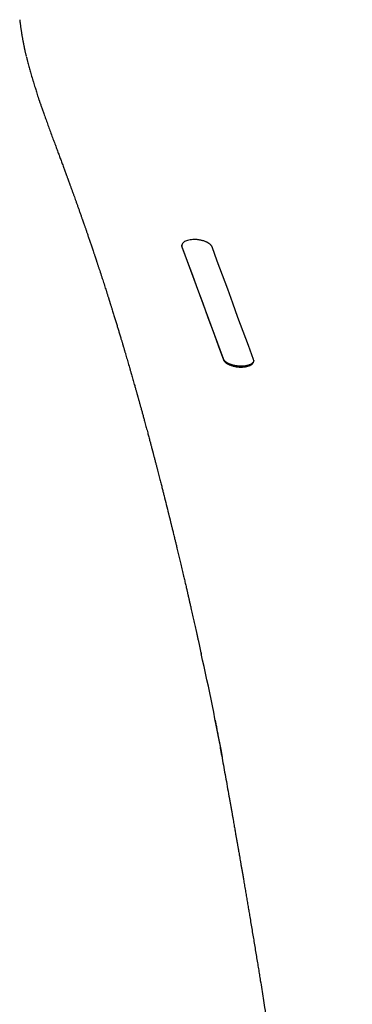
# Model space of a CAD drawing. Header units: millimetres. Extents: x 8 to 765, y 12 to 461.
# Tile 7 of 36: x 374.5 to 382.1, y 113.24 to 135.78. Entities that reach past the tile are written whole.
import ezdxf

# ---------------------------------------------------------------- set-up
doc = ezdxf.new("R2010")
doc.units = ezdxf.units.MM

msp = doc.modelspace()

# ---------------------------------------------------------------- linework, layer by layer
at = {"color": 7, "linetype": 'Continuous', "lineweight": 30}
for p, q in [((374.642, 134.963), (374.646, 134.941)), ((379.152, 128.017), (378.205, 130.598))]:
    msp.add_line(p, q, dxfattribs=at)
at = {"color": 7, "linetype": 'Continuous', "lineweight": 30, "flags": 128}
for points in [[(378.205, 130.579), (378.324, 130.256), (378.442, 129.933), (378.56, 129.611), (378.678, 129.288), (378.797, 128.966), (378.915, 128.643), (379.033, 128.321), (379.152, 127.998)], [(379.84, 128.001), (379.722, 128.322), (379.604, 128.644), (379.485, 128.967), (379.367, 129.289), (379.249, 129.611), (379.131, 129.933), (379.012, 130.255), (378.894, 130.578)]]:
    msp.add_lwpolyline(points, dxfattribs=at)
at = {"color": 7, "linetype": 'Continuous', "lineweight": 30}
for points, knots in [([(374.495, 135.781), (374.496, 135.777), (374.497, 135.763), (374.5, 135.741), (374.503, 135.716), (374.506, 135.69), (374.51, 135.662), (374.515, 135.628), (374.519, 135.594), (374.524, 135.562), (374.528, 135.533), (374.533, 135.506), (374.536, 135.482), (374.54, 135.46), (374.543, 135.438), (374.548, 135.41), (374.553, 135.38), (374.559, 135.346), (374.565, 135.311), (374.572, 135.275), (374.579, 135.236), (374.586, 135.204), (374.591, 135.18), (374.593, 135.166), (374.596, 135.154), (374.598, 135.142), (374.601, 135.127), (374.605, 135.11), (374.61, 135.088), (374.615, 135.062), (374.622, 135.032), (374.629, 134.998), (374.635, 134.974), (374.638, 134.961)], [0, 0, 0, 0, 0.01531, 0.052227, 0.083548, 0.109918, 0.146548, 0.187825, 0.233179, 0.269315, 0.30583, 0.33861, 0.367029, 0.39236, 0.419285, 0.448239, 0.491979, 0.531703, 0.571895, 0.616216, 0.664196, 0.714681, 0.734312, 0.751405, 0.765959, 0.778505, 0.795086, 0.817408, 0.843715, 0.875126, 0.911644, 0.953268, 1, 1, 1, 1]), ([(374.649, 134.924), (374.651, 134.918), (374.655, 134.903), (374.661, 134.879), (374.668, 134.851), (374.678, 134.814), (374.69, 134.767), (374.705, 134.711), (374.72, 134.657), (374.735, 134.602), (374.751, 134.546), (374.768, 134.485), (374.787, 134.42), (374.807, 134.354), (374.826, 134.29), (374.844, 134.232), (374.861, 134.179), (374.877, 134.126), (374.896, 134.069), (374.911, 134.021), (374.924, 133.983), (374.932, 133.958), (374.938, 133.939), (374.944, 133.924), (374.949, 133.909), (374.955, 133.89), (374.964, 133.865), (374.975, 133.834), (374.987, 133.798), (375.001, 133.759), (375.015, 133.718), (375.03, 133.675), (375.054, 133.608), (375.087, 133.515), (375.131, 133.395), (375.175, 133.273), (375.221, 133.149), (375.266, 133.028), (375.309, 132.913), (375.349, 132.804), (375.387, 132.702), (375.424, 132.603), (375.46, 132.504), (375.49, 132.424), (375.512, 132.363), (375.527, 132.322), (375.543, 132.28), (375.558, 132.238), (375.572, 132.2), (375.583, 132.168), (375.593, 132.144), (375.6, 132.123), (375.606, 132.107), (375.61, 132.094), (375.614, 132.084), (375.619, 132.072), (375.624, 132.056), (375.631, 132.037), (375.64, 132.014), (375.654, 131.975), (375.673, 131.921), (375.697, 131.854), (375.721, 131.789), (375.744, 131.726), (375.766, 131.663), (375.789, 131.599), (375.813, 131.532), (375.838, 131.461), (375.864, 131.388), (375.886, 131.326), (375.903, 131.278), (375.914, 131.246), (375.923, 131.218), (375.932, 131.195), (375.938, 131.176), (375.943, 131.162), (375.947, 131.151), (375.951, 131.139), (375.956, 131.125), (375.963, 131.106), (375.971, 131.082), (375.981, 131.053), (375.992, 131.022), (376.003, 130.991), (376.014, 130.959), (376.025, 130.927), (376.041, 130.879), (376.063, 130.815), (376.092, 130.732), (376.121, 130.646), (376.151, 130.555), (376.176, 130.484), (376.193, 130.433), (376.202, 130.405), (376.21, 130.379), (376.218, 130.358), (376.224, 130.339), (376.229, 130.324), (376.233, 130.312), (376.236, 130.303), (376.238, 130.295), (376.242, 130.286), (376.246, 130.273), (376.251, 130.257), (376.257, 130.239), (376.264, 130.217), (376.273, 130.192), (376.282, 130.164), (376.292, 130.133), (376.302, 130.101), (376.313, 130.07), (376.336, 130), (376.362, 129.919), (376.392, 129.827), (376.412, 129.763), (376.433, 129.7), (376.452, 129.639), (376.468, 129.589), (376.481, 129.549), (376.49, 129.518), (376.5, 129.489), (376.509, 129.461), (376.517, 129.434), (376.525, 129.408), (376.532, 129.387), (376.537, 129.37), (376.541, 129.358), (376.545, 129.347), (376.548, 129.335), (376.553, 129.32), (376.559, 129.301), (376.566, 129.279), (376.574, 129.254), (376.583, 129.225), (376.592, 129.194), (376.61, 129.139), (376.633, 129.062), (376.663, 128.966), (376.692, 128.872), (376.719, 128.782), (376.745, 128.696), (376.767, 128.623), (376.785, 128.564), (376.798, 128.52), (376.81, 128.48), (376.821, 128.445), (376.83, 128.415), (376.838, 128.389), (376.844, 128.367), (376.849, 128.349), (376.853, 128.335), (376.857, 128.324), (376.86, 128.313), (376.864, 128.299), (376.869, 128.281), (376.876, 128.26), (376.883, 128.237), (376.89, 128.212), (376.898, 128.186), (376.906, 128.158), (376.917, 128.12), (376.931, 128.071), (376.949, 128.011), (376.967, 127.948), (376.986, 127.884), (377.005, 127.819), (377.024, 127.752), (377.042, 127.689), (377.059, 127.63), (377.075, 127.574), (377.091, 127.518), (377.107, 127.461), (377.122, 127.409), (377.135, 127.364), (377.145, 127.328), (377.154, 127.295), (377.162, 127.266), (377.169, 127.242), (377.174, 127.224), (377.178, 127.211), (377.181, 127.199), (377.184, 127.19), (377.186, 127.182), (377.188, 127.175), (377.19, 127.166), (377.194, 127.154), (377.198, 127.137), (377.204, 127.116), (377.211, 127.093), (377.222, 127.054), (377.237, 126.998), (377.258, 126.923), (377.28, 126.843), (377.302, 126.761), (377.326, 126.676), (377.352, 126.579), (377.381, 126.471), (377.407, 126.375), (377.427, 126.302), (377.44, 126.253), (377.453, 126.205), (377.465, 126.159), (377.476, 126.116), (377.487, 126.077), (377.496, 126.042), (377.504, 126.011), (377.511, 125.986), (377.516, 125.965), (377.521, 125.948), (377.524, 125.934), (377.528, 125.921), (377.531, 125.908), (377.536, 125.892), (377.54, 125.874), (377.546, 125.852), (377.553, 125.826), (377.561, 125.797), (377.569, 125.764), (377.579, 125.727), (377.589, 125.687), (377.603, 125.635), (377.619, 125.574), (377.636, 125.506), (377.653, 125.44), (377.67, 125.377), (377.685, 125.317), (377.7, 125.259), (377.714, 125.204), (377.727, 125.151), (377.74, 125.1), (377.753, 125.051), (377.764, 125.005), (377.775, 124.963), (377.785, 124.922), (377.809, 124.829), (377.846, 124.681), (377.882, 124.536), (377.903, 124.45), (377.91, 124.425), (377.915, 124.404), (377.919, 124.385), (377.923, 124.37), (377.926, 124.358), (377.928, 124.349), (377.93, 124.341), (377.932, 124.333), (377.935, 124.324), (377.938, 124.31), (377.943, 124.291), (377.949, 124.265), (377.956, 124.236), (377.964, 124.202), (377.973, 124.165), (377.983, 124.124), (377.994, 124.08), (378.006, 124.031), (378.019, 123.979), (378.034, 123.917), (378.051, 123.845), (378.071, 123.764), (378.093, 123.67), (378.119, 123.562), (378.149, 123.439), (378.179, 123.312), (378.21, 123.179), (378.235, 123.071), (378.254, 122.991), (378.266, 122.938), (378.279, 122.886), (378.291, 122.834), (378.302, 122.786), (378.312, 122.743), (378.32, 122.706), (378.328, 122.674), (378.334, 122.647), (378.339, 122.624), (378.344, 122.602), (378.35, 122.578), (378.356, 122.551), (378.363, 122.519), (378.371, 122.484), (378.38, 122.445), (378.39, 122.404), (378.399, 122.36), (378.416, 122.286), (378.44, 122.182), (378.465, 122.071), (378.484, 121.984), (378.499, 121.919), (378.514, 121.853), (378.529, 121.784), (378.545, 121.712), (378.562, 121.637), (378.578, 121.563), (378.594, 121.489), (378.611, 121.416), (378.627, 121.34), (378.639, 121.287), (378.645, 121.258), (378.645, 121.256)], [0, 0, 0, 0, 0.001342, 0.003023, 0.004861, 0.00685, 0.010535, 0.014322, 0.018054, 0.021444, 0.025259, 0.029402, 0.033788, 0.038312, 0.042621, 0.046467, 0.049782, 0.05335, 0.057112, 0.061048, 0.06301, 0.064623, 0.065887, 0.066817, 0.067745, 0.068803, 0.070673, 0.072846, 0.07532, 0.078096, 0.081035, 0.084014, 0.087032, 0.095226, 0.103697, 0.112446, 0.12141, 0.13015, 0.13858, 0.14625, 0.153652, 0.160792, 0.167959, 0.175336, 0.178338, 0.181373, 0.184442, 0.187544, 0.190626, 0.192761, 0.194587, 0.196104, 0.197312, 0.198211, 0.198818, 0.199671, 0.200807, 0.202226, 0.203929, 0.205914, 0.210956, 0.215855, 0.220675, 0.225344, 0.229895, 0.234614, 0.239569, 0.244761, 0.250189, 0.255841, 0.258496, 0.260849, 0.2629, 0.264649, 0.266095, 0.26702, 0.267769, 0.26861, 0.269655, 0.270904, 0.272794, 0.275007, 0.277327, 0.279658, 0.281999, 0.284351, 0.286713, 0.292663, 0.298759, 0.305153, 0.311847, 0.318843, 0.321121, 0.323235, 0.325102, 0.32672, 0.328091, 0.329214, 0.330089, 0.330717, 0.331219, 0.331923, 0.332857, 0.33402, 0.335413, 0.337036, 0.338888, 0.34097, 0.343279, 0.345663, 0.348031, 0.350383, 0.36125, 0.36607, 0.370815, 0.375486, 0.380046, 0.384375, 0.3867, 0.388948, 0.391121, 0.393219, 0.39524, 0.397182, 0.398872, 0.400009, 0.400905, 0.401584, 0.402427, 0.403559, 0.404979, 0.406582, 0.408442, 0.410558, 0.412931, 0.41546, 0.42284, 0.429983, 0.436891, 0.443561, 0.449996, 0.456193, 0.459729, 0.463024, 0.466008, 0.468682, 0.470838, 0.472738, 0.474383, 0.475773, 0.476685, 0.477439, 0.47818, 0.479203, 0.480545, 0.482145, 0.48387, 0.48571, 0.487664, 0.489734, 0.491919, 0.496107, 0.500615, 0.505249, 0.509989, 0.514836, 0.519789, 0.524848, 0.528889, 0.532994, 0.537166, 0.541402, 0.545617, 0.548638, 0.55137, 0.553811, 0.555962, 0.557823, 0.558975, 0.559979, 0.560835, 0.561543, 0.562103, 0.562529, 0.563106, 0.564041, 0.565293, 0.566861, 0.568599, 0.570382, 0.575581, 0.58113, 0.587029, 0.593174, 0.599464, 0.6059, 0.614618, 0.623591, 0.627185, 0.630819, 0.634449, 0.637839, 0.641006, 0.643886, 0.64648, 0.648786, 0.650806, 0.652191, 0.653399, 0.65443, 0.655305, 0.656282, 0.657437, 0.658775, 0.660374, 0.662266, 0.664453, 0.666887, 0.669605, 0.672606, 0.675891, 0.681048, 0.686108, 0.690968, 0.695628, 0.700089, 0.70435, 0.70841, 0.712271, 0.716102, 0.719713, 0.723104, 0.726276, 0.729229, 0.732011, 0.746967, 0.762123, 0.764143, 0.765983, 0.767586, 0.768952, 0.77008, 0.770971, 0.771594, 0.772106, 0.772701, 0.773386, 0.774159, 0.775761, 0.777646, 0.779815, 0.782268, 0.785004, 0.788023, 0.791326, 0.794912, 0.798782, 0.802936, 0.808697, 0.814657, 0.820814, 0.829527, 0.838605, 0.848049, 0.857858, 0.868033, 0.871855, 0.875727, 0.879648, 0.883553, 0.88713, 0.890338, 0.893025, 0.895383, 0.897414, 0.899116, 0.900494, 0.902265, 0.904309, 0.906626, 0.909217, 0.91208, 0.915217, 0.918481, 0.921718, 0.931708, 0.94142, 0.946268, 0.951045, 0.955882, 0.96095, 0.966249, 0.971778, 0.977538, 0.982767, 0.988173, 0.993755, 0.999515, 1, 1, 1, 1]), ([(378.894, 130.578), (378.893, 130.581), (378.89, 130.589), (378.883, 130.601), (378.873, 130.614), (378.861, 130.628), (378.846, 130.642), (378.83, 130.654), (378.814, 130.665), (378.799, 130.674), (378.785, 130.682), (378.772, 130.688), (378.761, 130.693), (378.743, 130.701), (378.718, 130.71), (378.684, 130.721), (378.65, 130.73), (378.616, 130.737), (378.583, 130.742), (378.55, 130.746), (378.519, 130.748), (378.476, 130.749), (378.421, 130.746), (378.359, 130.737), (378.306, 130.721), (378.262, 130.701), (378.228, 130.675), (378.21, 130.651), (378.202, 130.629), (378.199, 130.613), (378.2, 130.596), (378.204, 130.584), (378.205, 130.579)], [0, 0, 0, 0, 0.019911, 0.042364, 0.067359, 0.094895, 0.124972, 0.150041, 0.172708, 0.192972, 0.210834, 0.226294, 0.23935, 0.250004, 0.285488, 0.31976, 0.35282, 0.384673, 0.41532, 0.444764, 0.473008, 0.500058, 0.563133, 0.62568, 0.687755, 0.747814, 0.807823, 0.87073, 0.903325, 0.936662, 0.96789, 1, 1, 1, 1]), ([(378.205, 130.598), (378.203, 130.603), (378.201, 130.61), (378.201, 130.617), (378.201, 130.618)], [0, 0, 0, 0, 0.84327, 1, 1, 1, 1]), ([(379.845, 127.98), (379.844, 127.975), (379.843, 127.965), (379.837, 127.95), (379.827, 127.936), (379.815, 127.922), (379.8, 127.91), (379.777, 127.894), (379.74, 127.876), (379.695, 127.863), (379.655, 127.855), (379.623, 127.851), (379.59, 127.849), (379.548, 127.847), (379.494, 127.85), (379.44, 127.857), (379.395, 127.866), (379.368, 127.873), (379.348, 127.879), (379.335, 127.883), (379.321, 127.887), (379.308, 127.892), (379.293, 127.899), (379.274, 127.907), (379.251, 127.918), (379.226, 127.934), (379.199, 127.954), (379.176, 127.976), (379.16, 127.998), (379.154, 128.011), (379.152, 128.017)], [0, 0, 0, 0, 0.029043, 0.063405, 0.096655, 0.128798, 0.159837, 0.189778, 0.257161, 0.324561, 0.358328, 0.392122, 0.425952, 0.459825, 0.519866, 0.584844, 0.619235, 0.654875, 0.669487, 0.684299, 0.699312, 0.714526, 0.729941, 0.753037, 0.78325, 0.820577, 0.865014, 0.918136, 0.963133, 1, 1, 1, 1]), ([(379.152, 127.998), (379.153, 127.995), (379.156, 127.987), (379.163, 127.976), (379.172, 127.963), (379.185, 127.948), (379.2, 127.935), (379.216, 127.922), (379.231, 127.912), (379.246, 127.903), (379.26, 127.895), (379.273, 127.889), (379.284, 127.883), (379.302, 127.876), (379.327, 127.866), (379.361, 127.856), (379.395, 127.847), (379.429, 127.84), (379.463, 127.835), (379.495, 127.831), (379.526, 127.829), (379.569, 127.829), (379.624, 127.831), (379.675, 127.84), (379.713, 127.849), (379.739, 127.858), (379.763, 127.868), (379.789, 127.883), (379.817, 127.903), (379.835, 127.927), (379.843, 127.947), (379.846, 127.964), (379.846, 127.982), (379.842, 127.994), (379.84, 128.001)], [0, 0, 0, 0, 0.019564, 0.041842, 0.066832, 0.094535, 0.124951, 0.14925, 0.171402, 0.191408, 0.209267, 0.224979, 0.238544, 0.249962, 0.285237, 0.319357, 0.352325, 0.384142, 0.414813, 0.444339, 0.472725, 0.499974, 0.562505, 0.624926, 0.656153, 0.687374, 0.718597, 0.749828, 0.806172, 0.8666, 0.898394, 0.931224, 0.965092, 1, 1, 1, 1]), ([(379.133, 118.888), (378.98, 119.681), (378.827, 120.475), (378.642, 121.273), (378.642, 121.274)], [0, 0, 0, 0, 0.99784, 1, 1, 1, 1]), ([(378.963, 119.748), (378.967, 119.724), (378.978, 119.665), (378.995, 119.572), (379.017, 119.455), (379.041, 119.323), (379.068, 119.177), (379.098, 119.01), (379.132, 118.821), (379.17, 118.61), (379.209, 118.394), (379.249, 118.174), (379.28, 117.997), (379.304, 117.866), (379.319, 117.782), (379.333, 117.698), (379.348, 117.617), (379.361, 117.54), (379.374, 117.469), (379.385, 117.404), (379.396, 117.344), (379.405, 117.288), (379.415, 117.236), (379.423, 117.186), (379.431, 117.139), (379.439, 117.095), (379.446, 117.056), (379.451, 117.024), (379.456, 116.999), (379.459, 116.979), (379.462, 116.961), (379.466, 116.94), (379.471, 116.913), (379.477, 116.879), (379.483, 116.841), (379.491, 116.797), (379.499, 116.748), (379.509, 116.695), (379.519, 116.636), (379.53, 116.573), (379.541, 116.505), (379.554, 116.433), (379.567, 116.356), (379.581, 116.274), (379.596, 116.189), (379.613, 116.088), (379.632, 115.974), (379.653, 115.85), (379.674, 115.725), (379.695, 115.603), (379.715, 115.483), (379.735, 115.364), (379.757, 115.234), (379.781, 115.092), (379.806, 114.939), (379.831, 114.789), (379.856, 114.639), (379.88, 114.49), (379.905, 114.341), (379.929, 114.196), (379.952, 114.056), (379.974, 113.92), (379.999, 113.763), (380.028, 113.583), (380.061, 113.378), (380.098, 113.147), (380.139, 112.889), (380.185, 112.602), (380.23, 112.311), (380.277, 112.013), (380.324, 111.708), (380.372, 111.396), (380.421, 111.079), (380.469, 110.757), (380.519, 110.431), (380.568, 110.099), (380.617, 109.769), (380.665, 109.44), (380.713, 109.113), (380.761, 108.781), (380.809, 108.445), (380.857, 108.105), (380.909, 107.74), (380.963, 107.351), (381.019, 106.941), (381.075, 106.534), (381.136, 106.084), (381.201, 105.593), (381.271, 105.06), (381.331, 104.591), (381.383, 104.185), (381.415, 103.925), (381.437, 103.75), (381.448, 103.662), (381.459, 103.577), (381.469, 103.496), (381.478, 103.419), (381.487, 103.345), (381.496, 103.274), (381.504, 103.207), (381.512, 103.144), (381.519, 103.086), (381.526, 103.031), (381.532, 102.982), (381.537, 102.937), (381.542, 102.898), (381.546, 102.862), (381.55, 102.83), (381.554, 102.803), (381.556, 102.78), (381.558, 102.762), (381.561, 102.744), (381.563, 102.723), (381.566, 102.698), (381.57, 102.668), (381.574, 102.635), (381.578, 102.597), (381.583, 102.555), (381.589, 102.51), (381.596, 102.452), (381.604, 102.379), (381.615, 102.293), (381.626, 102.201), (381.637, 102.105), (381.649, 102.004), (381.661, 101.898), (381.674, 101.79), (381.687, 101.682), (381.699, 101.572), (381.713, 101.458), (381.726, 101.34), (381.74, 101.218), (381.757, 101.075), (381.775, 100.913), (381.795, 100.735), (381.814, 100.562), (381.833, 100.393), (381.851, 100.229), (381.869, 100.072), (381.885, 99.922), (381.901, 99.779), (381.916, 99.64), (381.93, 99.505), (381.943, 99.382), (381.955, 99.272), (381.965, 99.174), (381.975, 99.08), (381.983, 98.998), (381.991, 98.926), (381.997, 98.864), (382.003, 98.805), (382.009, 98.744), (382.016, 98.683), (382.021, 98.632), (382.025, 98.594), (382.027, 98.568), (382.03, 98.541), (382.033, 98.513), (382.036, 98.485), (382.04, 98.455), (382.043, 98.42), (382.048, 98.384), (382.052, 98.347), (382.056, 98.314), (382.059, 98.286), (382.063, 98.26), (382.066, 98.233), (382.069, 98.208), (382.072, 98.186), (382.075, 98.168), (382.077, 98.151), (382.079, 98.134), (382.082, 98.112), (382.086, 98.084), (382.092, 98.049), (382.095, 98.022), (382.098, 98.008)], [0, 0, 0, 0, 0.003455, 0.008201, 0.01316, 0.019867, 0.026692, 0.033636, 0.043295, 0.053174, 0.063273, 0.073592, 0.08413, 0.088049, 0.091998, 0.095962, 0.099765, 0.103355, 0.106732, 0.109722, 0.112523, 0.115135, 0.117558, 0.119792, 0.122097, 0.124159, 0.125978, 0.127554, 0.128622, 0.12954, 0.130316, 0.131127, 0.132479, 0.134057, 0.135861, 0.137892, 0.14015, 0.142634, 0.145344, 0.148281, 0.151444, 0.154834, 0.158384, 0.162152, 0.166138, 0.170343, 0.176124, 0.181979, 0.187743, 0.193417, 0.199, 0.204492, 0.209894, 0.217174, 0.224283, 0.23122, 0.237987, 0.245102, 0.252017, 0.258733, 0.265249, 0.271566, 0.277684, 0.287066, 0.29655, 0.306156, 0.31921, 0.332483, 0.345972, 0.35968, 0.373892, 0.38833, 0.402995, 0.417886, 0.433004, 0.448348, 0.463918, 0.478838, 0.493961, 0.509286, 0.524812, 0.540541, 0.556472, 0.575467, 0.594409, 0.613238, 0.631954, 0.656733, 0.681311, 0.705689, 0.721669, 0.737561, 0.741709, 0.745815, 0.749748, 0.753497, 0.757062, 0.760442, 0.763734, 0.76683, 0.769731, 0.772436, 0.774945, 0.777258, 0.77926, 0.781088, 0.782742, 0.784222, 0.785528, 0.786484, 0.787319, 0.788074, 0.789012, 0.790179, 0.791574, 0.793099, 0.794827, 0.796758, 0.798874, 0.801086, 0.804857, 0.808849, 0.813064, 0.817502, 0.822162, 0.827044, 0.832148, 0.837022, 0.842083, 0.847331, 0.852766, 0.858387, 0.864193, 0.872576, 0.880758, 0.888738, 0.896518, 0.904096, 0.911473, 0.918245, 0.924837, 0.931251, 0.937487, 0.943544, 0.948236, 0.952789, 0.957101, 0.961162, 0.964177, 0.967036, 0.96974, 0.972289, 0.975309, 0.978137, 0.979239, 0.980339, 0.981451, 0.982713, 0.983789, 0.985004, 0.986401, 0.987933, 0.989372, 0.99072, 0.991597, 0.992548, 0.993569, 0.994496, 0.995245, 0.995784, 0.996324, 0.99687, 0.997392, 0.998085, 0.998954, 1, 1, 1, 1])]:
    msp.add_open_spline(points, degree=3, knots=knots, dxfattribs=at)

doc.saveas('drawing.dxf')
